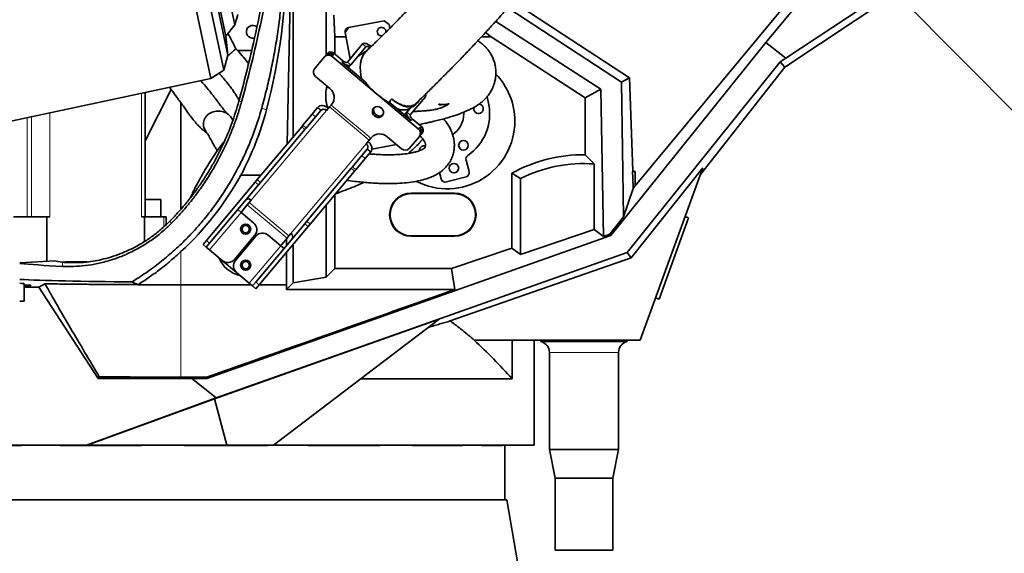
# Model space of a CAD drawing. Header units: millimetres. Extents: x 0 to 11920, y 0 to 8400.
# Tile 46 of 63: x 8028 to 8712, y 5158 to 5529. Entities that reach past the tile are written whole.
import ezdxf

# ---------------------------------------------------------------- set-up
doc = ezdxf.new("R2010")
doc.units = ezdxf.units.MM
doc.header["$LTSCALE"] = 20
doc.styles.add('SLDTEXTSTYLE0', font='TXT', dxfattribs={"width": 0.605})
doc.dimstyles.new('SLDDIMSTYLE1', dxfattribs={"dimtxt": 0.18, "dimasz": 70, "dimexe": 0, "dimexo": 0.0625, "dimgap": 0, "dimtad": 0, "dimtih": 1, "dimtoh": 1, "dimdec": 0, "dimrnd": 1e-09, "dimzin": 0, "dimdsep": 46, "dimtxsty": 'Standard', "dimsah": 1, "dimcen": 0.09, "dimadec": 0, "dimazin": 0, "dimtfac": 70, "dimtdec": 0, "dimtofl": 0, "dimtmove": 0, "dimatfit": 3, "dimfxl": 1, "dimfrac": 2, "dimtolj": 1, "dimtzin": 0, "dimarcsym": 0})
doc.dimstyles.new('SLDDIMSTYLE2', dxfattribs={"dimtxt": 70, "dimasz": 70, "dimexe": 0, "dimexo": 0.0625, "dimgap": 17.5, "dimtad": 1, "dimdec": 0, "dimrnd": 1e-09, "dimzin": 12, "dimdsep": 46, "dimtxsty": 'SLDTEXTSTYLE0', "dimsah": 1, "dimcen": 0.09, "dimadec": 0, "dimazin": 3, "dimtfac": 1, "dimtofl": 0, "dimtmove": 0, "dimatfit": 3, "dimfxl": 1, "dimfrac": 2, "dimtolj": 1, "dimtzin": 12, "dimarcsym": 0})

# ---------------------------------------------------------------- blocks, each defined once
blk = doc.blocks.new('_D_1')
at = {"color": 7, "linetype": 'Continuous', "lineweight": 0}
for p, q in [((8249.97, 7390.62), (7262.52, 7390.62)), ((7292.52, 7390.62), (7292.52, 4945.22)), ((7780.38, 4945.22), (7262.52, 4945.22))]:
    blk.add_line(p, q, dxfattribs=at)
at = {"color": 7, "linetype": 'Continuous', "lineweight": 18}
for points in [[(7292.52, 7390.62), (7282.52, 7320.62), (7302.52, 7320.62)], [(7292.52, 4945.22), (7302.52, 5015.22), (7282.52, 5015.22)]]:
    blk.add_solid(points, dxfattribs=at)
at = {"color": 7, "linetype": 'Continuous', "lineweight": 18, "insert": (7202.28, 6060.97), "char_height": 70, "attachment_point": 1, "rotation": 90, "style": 'SLDTEXTSTYLE0'}
blk.add_mtext('2445', dxfattribs=at)

msp = doc.modelspace()

# ---------------------------------------------------------------- linework, layer by layer
at = {"color": 7, "linetype": 'Continuous', "lineweight": 35}
for p, q in [((8090.05, 5820.39), (8160.75, 5487.82)), ((8100.67, 5818.71), (8169.76, 5493.67)), ((8107.44, 5810.35), (8172.55, 5504.06)), ((8111.55, 5797.7), (8171.15, 5517.29)), ((8120.37, 5793.2), (8177.38, 5524.98)), ((8610.64, 5600.31), (8455.49, 5413.18)), ((8615.48, 5596.3), (8546.35, 5512.91)), ((8670.58, 5569.38), (8559.42, 5495.8)), ((8658.73, 5567.12), (8560.28, 5501.96)), ((8213.84, 5442.41), (8215.97, 5542.9)), ((8217.88, 5540.99), (8217.88, 5447.23)), ((8370.72, 5540.96), (8451.66, 5488.35)), ((8240.88, 5537.12), (8240.88, 5504.19)), ((8446.09, 5485.2), (8367.03, 5536.8)), ((8177.38, 5524.98), (8179.56, 5532.32)), ((8246.97, 5516.83), (8246.18, 5531.81)), ((8256.48, 5523.25), (8281.06, 5527.8)), ((8284.56, 5525.4), (8281.06, 5527.8)), ((8358.7, 5527.52), (8431.6, 5480.32)), ((8171.15, 5517.29), (8177.38, 5524.98)), ((8256.48, 5523.25), (8254.08, 5519.75)), ((8284.56, 5525.4), (8285.06, 5522.69)), ((8172.55, 5504.06), (8171.15, 5517.29)), ((8246.97, 5516.83), (8246.97, 5504.77)), ((8254.62, 5516.83), (8246.97, 5516.83)), ((8257.47, 5501.41), (8254.08, 5519.75)), ((8355.57, 5516.83), (8348.85, 5516.83)), ((8351.48, 5519.66), (8355.57, 5516.83)), ((8420.78, 5474.45), (8355.57, 5516.83)), ((8189.13, 5507.27), (8179.17, 5507.36)), ((8266.2, 5511.8), (8255.6, 5499.18)), ((8268.5, 5509.88), (8257.9, 5497.25)), ((8546.35, 5512.91), (8438.64, 5378.71)), ((8546.35, 5512.91), (8560.28, 5501.96)), ((8169.76, 5493.67), (8172.55, 5504.06)), ((8172.6, 5503.52), (8172.34, 5503.28)), ((8232.73, 5494.48), (8239.72, 5502.81)), ((8239.72, 5502.81), (8240.54, 5503.78)), ((8241.12, 5504.47), (8240.54, 5503.78)), ((8241.12, 5504.47), (8241.93, 5505.45)), ((8275.51, 5477.51), (8245.12, 5503.01)), ((8245.93, 5503.99), (8245.16, 5504.63)), ((8252.49, 5500.14), (8245.98, 5505.6)), ((8560.28, 5501.96), (8556.18, 5499.31)), ((8160.75, 5487.82), (8169.76, 5493.67)), ((8267.95, 5485.51), (8251.68, 5499.16)), ((8257.9, 5497.25), (8256.27, 5495.31)), ((8556.18, 5499.31), (8450, 5367.09)), ((8559.42, 5495.8), (8500.84, 5421.26)), ((8559.42, 5495.8), (8556.18, 5499.31)), ((7940.99, 5441.1), (8160.75, 5487.82)), ((8233.46, 5489.13), (8243.42, 5480.77)), ((8446.09, 5485.2), (8451.66, 5488.35)), ((8451.66, 5488.35), (8453.91, 5423.81)), ((8115.2, 5444.64), (8133.31, 5480.12)), ((8431.6, 5480.32), (8420.78, 5474.45)), ((8431.6, 5480.32), (8433.6, 5378.17)), ((8447.52, 5391.82), (8446.09, 5485.2)), ((8115.2, 5391.72), (8115.2, 5478.14)), ((8276.92, 5476.33), (8275.51, 5477.51)), ((8304.87, 5452.88), (8276.92, 5476.33)), ((8299.27, 5462.54), (8309.86, 5475.17)), ((8420.78, 5474.45), (8420.78, 5434.91)), ((8139.97, 5470.92), (8139.97, 5397.07)), ((8231.26, 5463.16), (8234.97, 5467.59)), ((8237.27, 5465.66), (8233.56, 5461.24)), ((8234.97, 5467.59), (8235.15, 5467.8)), ((8237.27, 5465.66), (8237.45, 5465.87)), ((8243.24, 5468.11), (8241.11, 5465.57)), ((8243.24, 5468.11), (8244.34, 5469.42)), ((8244.34, 5469.42), (8244.89, 5470.08)), ((8286.07, 5470.31), (8285.31, 5470.71)), ((8299.94, 5458.67), (8286.07, 5470.31)), ((8296.97, 5464.47), (8299.45, 5467.42)), ((8300.72, 5468.08), (8299.45, 5467.42)), ((8300.75, 5468.04), (8302.7, 5469.29)), ((8176.06, 5459), (8175.28, 5460.16)), ((8224.71, 5455.36), (8231.26, 5463.16)), ((8227, 5453.43), (8233.56, 5461.24)), ((8295.06, 5462.76), (8297.28, 5464.86)), ((8296.97, 5464.47), (8295.34, 5462.53)), ((8296.03, 5463.48), (8296.04, 5463.47)), ((8307.26, 5454.18), (8300.75, 5459.64)), ((8157.54, 5450.78), (8156.06, 5453.26)), ((8193.01, 5417.58), (8223.87, 5454.36)), ((8195.31, 5415.65), (8226.17, 5452.43)), ((8223.87, 5454.36), (8224.71, 5455.36)), ((8227, 5453.43), (8226.17, 5452.43)), ((8306.45, 5453.21), (8305.68, 5453.85)), ((8268.69, 5442.43), (8270.82, 5444.97)), ((8271.92, 5446.28), (8270.82, 5444.97)), ((8272.47, 5446.94), (8271.92, 5446.28)), ((8283.26, 5447.35), (8293.22, 5438.99)), ((8298.61, 5439.2), (8305.6, 5447.53)), ((8306.42, 5448.5), (8305.6, 5447.53)), ((8307, 5449.19), (8306.42, 5448.5)), ((8307.81, 5450.17), (8307, 5449.19)), ((8265.73, 5434.24), (8269.44, 5438.66)), ((8269.44, 5438.66), (8269.62, 5438.88)), ((8289.7, 5441.94), (8272.65, 5438.78)), ((8305.68, 5438.24), (8305.65, 5437.69)), ((8259.18, 5426.43), (8265.73, 5434.24)), ((8261.48, 5424.5), (8268.03, 5432.31)), ((8271.74, 5436.73), (8268.03, 5432.31)), ((8271.74, 5436.73), (8271.92, 5436.95)), ((8340.17, 5423.13), (8338.09, 5431.15)), ((8426.96, 5428.48), (8420.78, 5434.91)), ((8227.48, 5388.66), (8258.34, 5425.44)), ((8258.34, 5425.44), (8259.18, 5426.43)), ((8261.48, 5424.5), (8260.64, 5423.51)), ((8426.96, 5382.93), (8426.96, 5428.48)), ((8452.77, 5363.28), (8502.53, 5425.89)), ((8502.53, 5425.89), (8458.97, 5306.22)), ((8181.7, 5420.78), (8195.69, 5420.78)), ((8191.63, 5415.93), (8193.01, 5417.58)), ((8229.78, 5386.73), (8260.64, 5423.51)), ((8319.66, 5422.54), (8320.81, 5418.12)), ((8324.46, 5415.96), (8338.02, 5419.47)), ((8375.96, 5418.29), (8369.78, 5422.03)), ((8369.78, 5370.1), (8369.78, 5422.03)), ((8375.96, 5418.29), (8375.96, 5365.67)), ((8453.72, 5423.22), (8455.49, 5423.22)), ((8455.49, 5423.22), (8455.49, 5413.18)), ((8157.64, 5375.43), (8191.63, 5415.93)), ((8159.94, 5373.5), (8193.93, 5414.01)), ((8195.31, 5415.65), (8193.93, 5414.01)), ((8454.19, 5411.35), (8447.52, 5391.82)), ((8115.2, 5403.72), (8117.1, 5403.72)), ((8117.1, 5403.72), (8126.1, 5403.72)), ((8126.1, 5391.72), (8126.1, 5403.72)), ((8246.97, 5407.21), (8246.97, 5355.91)), ((8329.97, 5408.22), (8299.97, 5408.22)), ((8329.97, 5407.85), (8299.97, 5407.85)), ((8182.3, 5395.48), (8186.11, 5400.03)), ((8186.11, 5400.03), (8187.47, 5401.65)), ((8188.84, 5403.28), (8187.47, 5401.65)), ((8240.88, 5399.96), (8240.88, 5349.82)), ((8023.6, 5391.72), (8046.8, 5391.72)), ((8046.8, 5391.72), (8046.8, 5360.87)), ((8046.8, 5391.72), (8048.92, 5391.72)), ((8112.56, 5391.72), (8114.68, 5391.72)), ((8114.68, 5391.72), (8114.68, 5374.69)), ((8114.68, 5391.72), (8128.07, 5391.72)), ((8128.07, 5391.72), (8129.82, 5391.72)), ((8129.82, 5386.47), (8129.82, 5391.72)), ((8181.77, 5394.85), (8179.47, 5396.78)), ((8181.77, 5394.85), (8190.58, 5387.46)), ((8447.52, 5391.82), (8437.94, 5379.72)), ((8492.64, 5391.03), (8472.12, 5334.65)), ((8492.64, 5391.03), (8490.17, 5391.93)), ((8192.11, 5346.5), (8226.1, 5387.01)), ((8194.41, 5344.58), (8228.4, 5385.08)), ((8226.1, 5387.01), (8227.48, 5388.66)), ((8229.78, 5386.73), (8228.4, 5385.08)), ((8157.98, 5279.49), (8438.64, 5378.71)), ((8191.32, 5379.01), (8177.18, 5362.15)), ((8192.08, 5378.36), (8177.94, 5361.51)), ((8209.35, 5371.71), (8200.54, 5379.1)), ((8213.69, 5376.89), (8209.88, 5372.34)), ((8213.38, 5371.85), (8213.38, 5376.52)), ((8215.05, 5378.51), (8213.69, 5376.89)), ((8215.05, 5378.51), (8216.42, 5380.14)), ((8299.97, 5378.59), (8329.97, 5378.59)), ((8299.97, 5378.22), (8329.97, 5378.22)), ((8375.96, 5365.67), (8426.96, 5382.93)), ((8433.6, 5378.17), (8426.96, 5382.93)), ((8433.6, 5378.17), (8437.94, 5379.72)), ((8438.64, 5378.71), (8437.94, 5379.72)), ((8155.32, 5372.66), (8157.64, 5375.43)), ((8157.61, 5370.73), (8155.32, 5372.66)), ((8159.94, 5373.5), (8157.61, 5370.73)), ((8157.61, 5370.73), (8159.91, 5368.8)), ((8211.64, 5369.78), (8209.35, 5371.71)), ((8217.88, 5372.55), (8217.88, 5345.96)), ((8369.78, 5370.1), (8327.86, 5355.91)), ((8375.96, 5365.67), (8369.78, 5370.1)), ((8168.72, 5361.41), (8159.91, 5368.8)), ((8450, 5367.09), (8164.52, 5266.07)), ((8213.38, 5344.59), (8213.38, 5367.19)), ((8327.1, 5319.44), (8452.77, 5363.28)), ((8452.77, 5363.28), (8450, 5367.09)), ((8052.27, 5361.16), (8027.97, 5359.89)), ((8059.95, 5360.44), (8057.76, 5360.3)), ((8074.74, 5360.44), (8059.95, 5360.44)), ((8178.68, 5353.06), (8168.72, 5361.41)), ((8246.97, 5355.91), (8240.88, 5349.82)), ((8327.86, 5355.91), (8246.97, 5355.91)), ((8327.86, 5355.91), (8330.26, 5341.31)), ((8178.68, 5353.06), (8187.49, 5345.66)), ((8240.88, 5349.82), (8217.88, 5345.96)), ((8030.97, 5344.25), (8030.97, 5345.27)), ((8035.7, 5344.25), (8030.97, 5344.25)), ((8030.97, 5343.99), (8030.97, 5344.25)), ((8030.97, 5342.81), (8030.97, 5343.99)), ((8035.55, 5343.99), (8030.97, 5343.99)), ((8030.97, 5342.81), (8030.97, 5333.22)), ((8030.97, 5342.81), (8041.28, 5342.81)), ((8041.28, 5342.81), (8045.51, 5345.24)), ((8082.46, 5279.38), (8041.28, 5342.81)), ((8139.97, 5344.59), (8188.77, 5344.59)), ((8187.49, 5345.66), (8189.79, 5343.74)), ((8189.79, 5343.74), (8192.11, 5346.5)), ((8192.09, 5341.81), (8189.79, 5343.74)), ((8194.41, 5344.58), (8192.09, 5341.81)), ((8194.42, 5344.59), (8213.38, 5344.59)), ((8217.88, 5345.96), (8213.24, 5341.31)), ((8330.26, 5341.31), (8213.24, 5341.31)), ((8469.65, 5335.55), (8472.12, 5334.65)), ((8027.97, 5333.22), (8030.97, 5333.22)), ((8319.41, 5320.65), (8163.19, 5265.37)), ((8204.4, 5233.22), (8319.41, 5320.65)), ((8370.13, 5306.22), (8343.71, 5306.22)), ((8370.13, 5279.29), (8370.13, 5306.22)), ((8458.97, 5306.22), (8370.13, 5306.22)), ((8385.47, 5306.22), (8385.47, 5233.22)), ((8390.02, 5306.22), (8390.02, 5305.22)), ((8449.92, 5305.22), (8390.02, 5305.22)), ((8449.92, 5305.22), (8449.92, 5306.22)), ((8395.97, 5297.49), (8395.97, 5230.22)), ((8443.97, 5230.22), (8443.97, 5297.49)), ((8083.21, 5280.76), (8082.46, 5279.38)), ((8082.46, 5279.38), (8147.57, 5279.38)), ((8157.83, 5280.4), (8139.97, 5280.4)), ((8147.57, 5279.38), (8157.98, 5279.49)), ((8147.57, 5279.38), (8164.52, 5266.07)), ((8157.83, 5280.4), (8157.98, 5279.49)), ((8370.13, 5279.29), (8265, 5279.29)), ((8164.52, 5266.07), (8074.27, 5233.22)), ((8163.19, 5265.37), (8074.86, 5233.22)), ((8171.85, 5233.22), (8163.19, 5265.37)), ((8074.27, 5233.22), (7974.8, 5233.22)), ((8029.12, 5233.04), (7982.63, 5233.04)), ((8029.12, 5233.04), (8029.12, 5233.22)), ((8056.15, 5233.04), (8056.15, 5233.22)), ((8056.28, 5233.22), (8056.15, 5233.04)), ((8112.48, 5233.04), (8056.15, 5233.04)), ((8074.86, 5233.22), (8074.27, 5233.22)), ((8074.86, 5233.22), (8171.85, 5233.22)), ((8112.48, 5233.04), (8112.44, 5233.22)), ((8112.48, 5233.04), (8112.48, 5233.22)), ((8142.44, 5233.04), (8142.44, 5233.22)), ((8142.5, 5233.22), (8142.44, 5233.04)), ((8200.04, 5233.04), (8142.44, 5233.04)), ((8171.85, 5233.22), (8204.4, 5233.22)), ((8200.04, 5233.04), (8199.93, 5233.22)), ((8200.04, 5233.04), (8200.04, 5233.22)), ((8385.47, 5233.22), (8204.4, 5233.22)), ((8228.35, 5233.04), (8228.35, 5233.22)), ((8278.44, 5233.04), (8228.35, 5233.04)), ((8278.44, 5233.04), (8278.44, 5233.22)), ((8300.8, 5233.04), (8300.8, 5233.22)), ((8335.77, 5233.04), (8300.8, 5233.04)), ((8335.77, 5233.04), (8335.77, 5233.22)), ((8348.78, 5233.04), (8348.78, 5233.22)), ((8363.29, 5233.04), (8348.78, 5233.04)), ((8363.29, 5233.04), (8363.29, 5233.22)), ((8364.97, 5195.22), (8364.97, 5233.22)), ((8395.97, 5230.22), (8399.97, 5210.22)), ((8443.97, 5230.22), (8395.97, 5230.22)), ((8439.97, 5210.22), (8443.97, 5230.22)), ((8399.97, 5210.22), (8399.97, 5160.22)), ((8439.97, 5210.22), (8399.97, 5210.22)), ((8439.97, 5160.22), (8439.97, 5210.22)), ((7913.67, 5195.22), (8366.27, 5195.22)), ((8375.3, 5144.01), (8366.27, 5195.22)), ((8439.97, 5160.22), (8399.97, 5160.22))]:
    msp.add_line(p, q, dxfattribs=at)
at = {"color": 8, "linetype": 'Continuous', "lineweight": 18}
for p, q in [((8268.5, 5509.88), (8266.2, 5511.8)), ((8245.93, 5503.99), (8245.12, 5503.01)), ((8245.98, 5505.6), (8245.16, 5504.63)), ((8251.68, 5499.16), (8252.49, 5500.14)), ((8255.6, 5499.18), (8257.9, 5497.25)), ((8112.56, 5477.58), (8112.56, 5391.72)), ((8182.07, 5471.54), (8180.25, 5472.05)), ((8309.86, 5475.17), (8308.9, 5475.98)), ((8188.84, 5403.28), (8241.11, 5465.57)), ((8196.08, 5467.13), (8199.46, 5466.16)), ((8234.97, 5467.59), (8237.27, 5465.66)), ((8237.45, 5465.87), (8235.15, 5467.8)), ((8270.82, 5444.97), (8243.24, 5468.11)), ((8271.92, 5446.28), (8244.34, 5469.42)), ((8033.25, 5391.72), (8033.25, 5460.72)), ((8036.19, 5461.34), (8036.19, 5391.72)), ((8048.92, 5464.05), (8048.92, 5391.72)), ((8233.56, 5461.24), (8231.26, 5463.16)), ((8296.97, 5464.47), (8299.27, 5462.54)), ((8300.75, 5459.64), (8299.94, 5458.67)), ((8226.17, 5452.43), (8223.87, 5454.36)), ((8224.71, 5455.36), (8227, 5453.43)), ((8304.87, 5452.88), (8305.68, 5453.85)), ((8306.45, 5453.21), (8307.26, 5454.18)), ((8268.69, 5442.43), (8216.42, 5380.14)), ((8269.44, 5438.66), (8271.74, 5436.73)), ((8269.62, 5438.88), (8271.92, 5436.95)), ((8268.03, 5432.31), (8265.73, 5434.24)), ((8260.64, 5423.51), (8258.34, 5425.44)), ((8259.18, 5426.43), (8261.48, 5424.5)), ((8193.01, 5417.58), (8195.31, 5415.65)), ((8193.93, 5414.01), (8191.63, 5415.93)), ((8299.97, 5407.85), (8299.97, 5408.22)), ((8329.97, 5407.85), (8329.97, 5408.22)), ((8213.69, 5376.89), (8186.11, 5400.03)), ((8215.05, 5378.51), (8187.47, 5401.65)), ((8128.07, 5391.72), (8128.07, 5384.86)), ((8159.91, 5368.8), (8181.77, 5394.85)), ((8133.45, 5387.39), (8132.17, 5388.65)), ((8228.4, 5385.08), (8226.1, 5387.01)), ((8227.48, 5388.66), (8229.78, 5386.73)), ((8299.97, 5378.59), (8299.97, 5378.22)), ((8329.97, 5378.59), (8329.97, 5378.22)), ((8157.64, 5375.43), (8159.94, 5373.5)), ((8209.35, 5371.71), (8187.49, 5345.66)), ((8139.97, 5367.58), (8139.97, 5344.59)), ((8057.68, 5357.36), (8057.68, 5360.31)), ((8139.97, 5280.4), (8139.97, 5344.59)), ((8192.11, 5346.5), (8194.41, 5344.58)), ((8443.97, 5297.49), (8395.97, 5297.49))]:
    msp.add_line(p, q, dxfattribs=at)
at = {"color": 7, "linetype": 'Continuous', "lineweight": 35, "flags": 128}
for points in [[(8272.42, 5509.89), (8271.5, 5510.61), (8270.54, 5511.22), (8269.6, 5511.71), (8268.7, 5512.05), (8267.88, 5512.23), (8267.17, 5512.25), (8266.6, 5512.11), (8266.2, 5511.8)], [(8271.29, 5509.17), (8271.15, 5509.28), (8270.67, 5509.58), (8270.19, 5509.83), (8269.75, 5510), (8269.34, 5510.09), (8268.98, 5510.1), (8268.7, 5510.03), (8268.5, 5509.88)], [(8255.6, 5499.18), (8255.4, 5499.03), (8255.12, 5498.95), (8254.76, 5498.96), (8254.35, 5499.06), (8253.9, 5499.23), (8253.43, 5499.47), (8252.95, 5499.78), (8252.49, 5500.14)], [(8257.9, 5497.25), (8257.5, 5496.95), (8256.93, 5496.8), (8256.22, 5496.82), (8255.4, 5497.01), (8254.5, 5497.35), (8253.56, 5497.84), (8252.6, 5498.45), (8251.68, 5499.16)], [(8305.43, 5472.49), (8305.32, 5472.27), (8304.39, 5470.83), (8303.24, 5469.68), (8301.88, 5468.84), (8300.33, 5468.31), (8298.61, 5468.12), (8296.75, 5468.25), (8294.78, 5468.71), (8292.73, 5469.49), (8290.62, 5470.58), (8288.49, 5471.96), (8286.36, 5473.62)], [(8353.89, 5469.6), (8352.91, 5473.85), (8352.58, 5474.98)], [(8242.47, 5467.19), (8241.52, 5467.88), (8240.51, 5468.42), (8239.46, 5468.79), (8238.42, 5468.97), (8237.44, 5468.96), (8236.54, 5468.75), (8235.77, 5468.36), (8235.15, 5467.8)], [(8274.5, 5461.8), (8275.5, 5461.16), (8276.63, 5460.83), (8277.77, 5460.83), (8278.83, 5461.17), (8279.71, 5461.8), (8280.33, 5462.69), (8280.64, 5463.74), (8280.62, 5464.86), (8280.25, 5465.96), (8279.59, 5466.94), (8278.67, 5467.7), (8277.6, 5468.19), (8276.45, 5468.36), (8275.34, 5468.19), (8274.36, 5467.7), (8273.6, 5466.93), (8273.12, 5465.95), (8272.98, 5464.85), (8273.17, 5463.73), (8273.7, 5462.68), (8274.5, 5461.8)], [(8295.91, 5463.21), (8296.03, 5463.44), (8296.05, 5463.66)], [(8299.94, 5458.67), (8299.07, 5459.46), (8298.3, 5460.29), (8297.66, 5461.14), (8297.16, 5461.97), (8296.84, 5462.74), (8296.7, 5463.43), (8296.74, 5464.02), (8296.97, 5464.47)], [(8300.75, 5459.64), (8300.32, 5460.04), (8299.93, 5460.45), (8299.61, 5460.88), (8299.36, 5461.29), (8299.2, 5461.68), (8299.13, 5462.02), (8299.15, 5462.31), (8299.27, 5462.54)], [(8336.33, 5461), (8336.47, 5463.48), (8336.43, 5464.36)], [(8271.92, 5436.95), (8272.36, 5437.66), (8272.61, 5438.48), (8272.66, 5439.4), (8272.5, 5440.37), (8272.14, 5441.36), (8271.6, 5442.33), (8270.89, 5443.24), (8270.05, 5444.05)]]:
    msp.add_lwpolyline(points, dxfattribs=at)
at = {"color": 7, "linetype": 'Continuous', "lineweight": 35}
for centre, radius in [((8336.21, 5441.4), 3.3), ((8329.65, 5425.57), 3.3), ((8184.97, 5383.22), 3.5), ((8184.97, 5383.22), 2.5), ((8184.97, 5358.22), 3.5), ((8184.97, 5358.22), 2.5)]:
    msp.add_circle(centre, radius, dxfattribs=at)
for centre, radius, start, end in [((8189.97, 5520.22), 4.5, 52.24387, 261.45901), ((8257.03, 5520.3), 3, 100.5, 190.5), ((8279.39, 5520.37), 3, 352.32665, 280.5), ((8189.97, 5520.22), 4.5, 261.45901, 284.61061), ((8244.03, 5503.49), 2.87, 47.32466, 137.04786), ((8242.52, 5500.2), 3.83, 47.32466, 137.04786), ((8243.34, 5501.17), 3.83, 47.32466, 137.04786), ((8243.22, 5502.52), 2.87, 47.32466, 137.04786), ((8235.78, 5492.17), 3.83, 142.95214, 232.67534), ((8324.97, 5458.22), 47, 0, 44.0932), ((8238.78, 5474.69), 7.65, 322.95214, 52.67534), ((8308.15, 5476.17), 1.98, 329.64157, 22.09323), ((8239.12, 5463.78), 2.68, 41.95053, 128.57825), ((8277.87, 5465.82), 4.06, 154.08467, 305.91533), ((8319.47, 5463.22), 35, 304.50519, 10.5), ((8346.74, 5466.81), 3.3, 161.38352, 292.5), ((8346.74, 5466.81), 3.3, 292.5, 84.48127), ((8319.47, 5463.22), 17, 302.82054, 352.5), ((8324.97, 5458.22), 47, 242.92278, 0), ((8302.55, 5449.83), 3.83, 322.95214, 52.67534), ((8303.36, 5450.81), 3.83, 322.95214, 52.67534), ((8304.71, 5450.92), 2.87, 322.95214, 52.67534), ((8305.52, 5451.89), 2.87, 322.95214, 52.67534), ((8278.07, 5441.72), 7.65, 47.32466, 137.04786), ((8267.27, 5440.16), 2.68, 331.42175, 58.04947), ((8295.81, 5441.8), 3.83, 227.32466, 317.04786), ((8308.95, 5437.81), 3.3, 73.09075, 172.5), ((8341, 5431.91), 3, 124.50519, 194.5), ((8419.97, 5330.72), 104.19, 89.55593, 118.79835), ((8419.97, 5330.72), 98.01, 85.9093, 116.6813), ((7994.36, 5524.76), 214.27, 312.81294, 330.9683), ((8323.71, 5418.87), 3, 194.5, 284.5), ((8337.27, 5422.37), 3, 284.5, 14.5), ((8460.07, 5421.54), 6.57, 159.77158, 165.19733), ((8419.97, 5330.72), 99.08, 68.99233, 69.97004), ((8186.85, 5401.49), 2.68, 41.95053, 128.57825), ((8299.97, 5393.22), 15, 90, 270), ((8299.97, 5393.22), 14.63, 90, 270), ((8329.97, 5393.22), 15, 270, 90), ((8329.97, 5393.22), 14.63, 270, 90), ((8183.83, 5394.2), 2, 140, 164.4698), ((8186.72, 5382.86), 6, 320, 50), ((8196.68, 5374.51), 6, 50, 140), ((8215, 5377.86), 2.68, 331.42175, 58.04947), ((8208.35, 5373.63), 2, 295.5302, 320), ((8184.97, 5370.72), 20, 201.49528, 258.50472), ((8172.58, 5366.01), 6, 230, 320), ((8182.54, 5357.65), 6, 140, 230), ((8007.97, 5360.22), 32, 329.51353, 330.0561), ((8387.97, 5297.49), 8, 0, 75.15233), ((8451.97, 5297.49), 8, 104.84767, 180)]:
    msp.add_arc(centre, radius, start, end, dxfattribs=at)
for centre, major_axis, ratio, start_param, end_param in [((7791.47, 5573.78), (0, 422.03), 0.999776, 4.454533, 4.708781), ((7994.36, 5520.27), (0, 212.16), 0.999776, 4.224301, 4.454533), ((8419.97, 6415.93), (-37.95, 1089.67), 0.001824, 2.716478, 2.743704), ((8419.97, 5371.44), (37.97, 45.92), 0.033394, 5.792599, 5.879621), ((8139.97, 5362.22), (124, 0), 0.052408, 3.585161, 3.986696), ((8139.97, 5362.22), (90, 0), 0.052408, 3.368113, 3.558445), ((8139.97, 5349.72), (124, 0), 0.026186, 3.585161, 4.434832), ((7999.47, 5345.27), (31.5, 0), 0.026186, 0, 0.439976), ((8257.8, 4649.3), (0, 1096.27), 0.052408, 0.883783, 0.887644), ((6146.81, 4649.3), (3243.7, 1094.92), 0.016761, 5.37543, 5.445156)]:
    msp.add_ellipse(centre, major_axis=major_axis, ratio=ratio, start_param=start_param, end_param=end_param, dxfattribs=at)
for points, knots in [([(8491.73, 5801.97), (8490.65, 5800), (8486.99, 5793.32), (8480.66, 5782.29), (8472.91, 5768.98), (8465.3, 5756.16), (8457.86, 5743.8), (8450.18, 5731.21), (8442.25, 5718.45), (8434.07, 5705.58), (8426.06, 5693.31), (8418.15, 5681.58), (8410.34, 5670.43), (8402.67, 5659.9), (8395.3, 5650.06), (8388.28, 5640.93), (8381.69, 5632.46), (8375.56, 5624.69), (8370, 5617.72), (8365.11, 5611.65), (8360.94, 5606.54), (8357.49, 5602.35), (8354.97, 5599.31), (8353.23, 5597.23), (8352.1, 5595.89), (8351.02, 5594.6), (8349.69, 5593.03), (8347.89, 5590.9), (8345.51, 5588.11), (8342.47, 5584.57), (8338.7, 5580.22), (8334.19, 5575.08), (8328.93, 5569.15), (8322.91, 5562.47), (8316.81, 5555.79), (8310.71, 5549.23), (8304.73, 5542.88), (8298.32, 5536.18), (8292, 5529.68), (8285.81, 5523.42), (8279.79, 5517.42), (8274.02, 5511.76), (8270.35, 5508.25), (8268.7, 5506.67)], [0, 0, 0, 0, 0.01764, 0.059851, 0.10124, 0.141698, 0.181075, 0.219228, 0.262454, 0.303667, 0.3428, 0.379862, 0.415613, 0.449339, 0.481044, 0.510704, 0.538301, 0.563875, 0.587047, 0.606991, 0.62389, 0.637785, 0.648703, 0.654335, 0.658653, 0.66218, 0.66736, 0.674502, 0.683718, 0.695715, 0.710617, 0.72843, 0.749174, 0.772888, 0.799644, 0.821789, 0.845805, 0.871811, 0.899962, 0.92416, 0.949979, 0.977565, 1, 1, 1, 1]), ([(8303.31, 5470.59), (8304.96, 5472.18), (8308.71, 5475.77), (8314.63, 5481.57), (8320.87, 5487.78), (8327.3, 5494.27), (8333.89, 5501.03), (8340.57, 5508), (8346.82, 5514.63), (8352.87, 5521.14), (8358.68, 5527.49), (8364.21, 5533.62), (8369.16, 5539.18), (8373.54, 5544.15), (8377.36, 5548.53), (8380.61, 5552.29), (8383.41, 5555.54), (8385.76, 5558.29), (8387.68, 5560.55), (8389.1, 5562.22), (8390.25, 5563.58), (8391.42, 5564.97), (8393.21, 5567.11), (8395.85, 5570.25), (8399.45, 5574.59), (8403.83, 5579.91), (8408.96, 5586.23), (8414.76, 5593.49), (8421.1, 5601.58), (8427.81, 5610.35), (8434.85, 5619.77), (8442.2, 5629.76), (8449.87, 5640.34), (8457.91, 5651.54), (8466.38, 5663.47), (8475.25, 5676.26), (8484.44, 5689.93), (8493.87, 5704.53), (8503.35, 5719.98), (8512.81, 5736.29), (8522.11, 5753.42), (8529.95, 5768.76), (8534.49, 5778.39), (8536.21, 5782.04)], [0, 0, 0, 0, 0.0213711, 0.0484893, 0.0739287, 0.0978217, 0.12568, 0.1514659, 0.175311, 0.1973158, 0.220306, 0.2410712, 0.25967, 0.2761408, 0.2905052, 0.3027733, 0.3129482, 0.3222592, 0.3295004, 0.3348185, 0.3384067, 0.3426282, 0.3481772, 0.3589993, 0.3728359, 0.3897078, 0.4096393, 0.4327299, 0.4581392, 0.4854444, 0.5147054, 0.546001, 0.5787643, 0.6135482, 0.6503464, 0.6891427, 0.7307643, 0.7744074, 0.8200375, 0.867625, 0.9171527, 0.9686215, 1, 1, 1, 1]), ([(8196.08, 5467.13), (8197.21, 5471.35), (8199.48, 5479.8), (8202.39, 5492.62), (8204.94, 5505.56), (8207.1, 5518.66), (8208.87, 5531.91), (8210.23, 5545.3), (8211.2, 5558.77), (8211.5, 5567.79), (8211.65, 5572.31)], [0, 0, 0, 0, 0.123604, 0.247207, 0.371318, 0.495428, 0.621237, 0.747045, 0.873523, 1, 1, 1, 1]), ([(8200.02, 5562.62), (8198.88, 5555.73), (8196.1, 5538.91), (8191.13, 5515.47), (8185.65, 5492.17), (8182.05, 5478.76), (8180.25, 5472.05)], [0, 0, 0, 0, 0.225793, 0.551515, 0.77569, 1, 1, 1, 1]), ([(8182.07, 5471.54), (8184.45, 5480.4), (8189.21, 5498.12), (8195.25, 5525), (8199.62, 5546.66), (8201.67, 5559.42), (8202.25, 5563.09)], [0, 0, 0, 0, 0.293372, 0.586746, 0.881246, 1, 1, 1, 1]), ([(8178.14, 5508.53), (8177.29, 5510.18), (8175.78, 5513.13), (8173.95, 5516.68), (8172.95, 5518.56), (8172.65, 5519.14)], [0, 0, 0, 0, 0.469302, 0.837811, 1, 1, 1, 1]), ([(8305.35, 5455.78), (8305.88, 5455.89), (8307.03, 5456.13), (8308.78, 5456.51), (8310.8, 5456.95), (8313.14, 5457.48), (8316.19, 5458.19), (8319.89, 5459.11), (8324, 5460.2), (8327.83, 5461.33), (8331.04, 5462.38), (8333.59, 5463.28), (8335.65, 5464.08), (8337.54, 5464.86), (8339.69, 5465.81), (8342.08, 5466.97), (8344.4, 5468.26), (8346.49, 5469.59), (8348.47, 5471.05), (8350.47, 5472.79), (8352.58, 5475.01), (8354.53, 5477.62), (8356.04, 5480.27), (8357.05, 5482.59), (8357.78, 5484.74), (8358.35, 5487.04), (8358.76, 5489.87), (8358.83, 5493.21), (8358.41, 5496.69), (8357.55, 5499.95), (8356.4, 5502.82), (8355.05, 5505.31), (8353.55, 5507.47), (8351.88, 5509.44), (8349.92, 5511.3), (8347.97, 5512.84), (8346.64, 5513.64), (8346.15, 5513.93)], [0, 0, 0, 0, 0.015526, 0.033427, 0.051448, 0.074762, 0.102654, 0.142793, 0.187455, 0.232071, 0.26966, 0.301132, 0.327341, 0.349672, 0.376958, 0.411844, 0.447555, 0.477405, 0.502571, 0.529508, 0.560577, 0.595327, 0.626083, 0.650875, 0.669748, 0.691218, 0.718238, 0.751119, 0.785845, 0.81793, 0.847161, 0.87437, 0.899703, 0.923761, 0.950967, 0.981969, 1, 1, 1, 1]), ([(8176.3, 5506.86), (8175.96, 5506.56), (8175.29, 5505.95), (8174.02, 5504.81), (8173.07, 5503.95), (8172.6, 5503.52)], [0, 0, 0, 0, 0.334062, 0.667311, 1, 1, 1, 1]), ([(8177.72, 5508.15), (8177.72, 5508.15), (8177.57, 5508.01), (8177.19, 5507.66), (8176.6, 5507.13), (8176.3, 5506.86)], [0, 0, 0, 0, 0.000004, 0.499979, 1, 1, 1, 1]), ([(8178.12, 5508.51), (8178.12, 5508.51), (8178.11, 5508.5), (8177.86, 5508.27), (8177.72, 5508.15)], [0, 0, 0, 0, 0.444846, 1, 1, 1, 1]), ([(8186.98, 5498.21), (8186.67, 5498.6), (8185.26, 5500.39), (8182.34, 5503.8), (8179.68, 5506.88), (8178.14, 5508.52), (8178.1, 5508.57)], [0, 0, 0, 0, 0.113421, 0.530587, 0.987044, 1, 1, 1, 1]), ([(8269.41, 5507.34), (8268.48, 5506.74), (8266.32, 5505.36), (8264.17, 5504.01), (8263.09, 5503.33), (8262.89, 5503.21)], [0, 0, 0, 0, 0.38317, 0.887543, 1, 1, 1, 1]), ([(8268.73, 5506.65), (8268.14, 5506.03), (8266.9, 5504.72), (8265.62, 5502.13), (8264.79, 5499.07), (8264.49, 5495.67), (8264.71, 5491.96), (8265.15, 5489.25), (8265.48, 5487.71), (8265.52, 5487.55)], [0, 0, 0, 0, 0.151319, 0.318699, 0.481393, 0.648779, 0.811899, 0.979855, 1, 1, 1, 1]), ([(8172.61, 5463.08), (8172.47, 5463.2), (8172.21, 5463.41), (8171.63, 5464.03), (8170.88, 5464.89), (8169.98, 5465.98), (8169.03, 5467.18), (8168.3, 5468.11), (8167.63, 5468.98), (8166.74, 5470.14), (8165.42, 5471.87), (8163.57, 5474.29), (8161.13, 5477.46), (8158, 5481.39), (8155.51, 5484.48), (8153.98, 5486.18), (8153.83, 5486.35)], [0, 0, 0, 0, 0.075472, 0.140919, 0.19775, 0.280909, 0.341425, 0.380018, 0.410279, 0.454362, 0.520331, 0.604976, 0.709473, 0.835169, 0.983255, 1, 1, 1, 1]), ([(8166.49, 5491.55), (8166.67, 5491.35), (8168.01, 5489.85), (8170.2, 5487.23), (8172.94, 5483.83), (8175.2, 5480.83), (8177.29, 5477.87), (8179.07, 5475.12), (8180.01, 5473.44), (8180.42, 5472.7)], [0, 0, 0, 0, 0.028485, 0.211212, 0.378675, 0.531693, 0.670991, 0.855576, 1, 1, 1, 1]), ([(8132.16, 5481.74), (8132.76, 5480.89), (8134.39, 5478.6), (8136.93, 5475.11), (8139.53, 5471.54), (8141.64, 5468.6), (8143.58, 5465.87), (8145.56, 5463.11), (8147.57, 5460.4), (8149.48, 5458.01), (8150.96, 5456.3), (8152.1, 5455.08), (8153.11, 5454.05), (8154.4, 5452.83), (8155.96, 5451.49), (8157.26, 5450.47), (8157.87, 5450.01), (8158.01, 5449.9)], [0, 0, 0, 0, 0.066783, 0.18005, 0.276052, 0.355093, 0.431618, 0.511984, 0.596363, 0.677593, 0.745443, 0.7746, 0.809053, 0.854536, 0.911114, 0.979103, 1, 1, 1, 1]), ([(8241.51, 5482.38), (8241.29, 5481.57), (8240.89, 5480.06), (8240.63, 5477.95), (8240.57, 5476.79), (8240.56, 5475.91), (8240.57, 5474.69), (8240.71, 5472.72), (8241.1, 5470.14), (8241.62, 5468.42), (8241.89, 5467.56)], [0, 0, 0, 0, 0.155237, 0.291605, 0.408628, 0.465845, 0.526153, 0.663878, 0.831975, 1, 1, 1, 1]), ([(8275.51, 5477.51), (8274.48, 5478.44), (8272.4, 5480.32), (8269.89, 5483.04), (8268.52, 5484.79), (8267.95, 5485.51)], [0, 0, 0, 0, 0.363456, 0.737624, 1, 1, 1, 1]), ([(8180.25, 5472.05), (8178.7, 5466.92), (8175.59, 5456.61), (8170.34, 5444.15), (8165.53, 5434.35), (8161.54, 5427.06), (8157.22, 5419.92), (8152.66, 5413.09), (8147.9, 5406.58), (8142.95, 5400.4), (8137.72, 5394.38), (8134.03, 5390.56), (8132.17, 5388.65)], [0, 0, 0, 0, 0.165859, 0.332854, 0.418088, 0.503487, 0.589523, 0.675556, 0.756078, 0.837174, 0.918263, 1, 1, 1, 1]), ([(8285.31, 5470.71), (8284.75, 5471.02), (8283.08, 5471.93), (8280.23, 5473.75), (8278.04, 5475.46), (8276.92, 5476.33)], [0, 0, 0, 0, 0.199086, 0.593591, 1, 1, 1, 1]), ([(8285.31, 5470.71), (8285.27, 5470.87), (8285.12, 5471.36), (8285.24, 5472.3), (8285.81, 5473.1), (8286.26, 5473.52), (8286.36, 5473.62)], [0, 0, 0, 0, 0.153817, 0.481207, 0.882164, 1, 1, 1, 1]), ([(8303.28, 5470.62), (8303.2, 5470.52), (8302.62, 5469.83), (8301.18, 5469.11), (8298.97, 5468.53), (8296.44, 5468.61), (8293.65, 5469.31), (8290.99, 5470.5), (8288.54, 5471.97), (8287.09, 5473.07), (8286.36, 5473.62)], [0, 0, 0, 0, 0.026744, 0.176103, 0.3234, 0.474826, 0.624689, 0.778776, 0.888587, 1, 1, 1, 1]), ([(8106, 5346.6), (8109.26, 5348.66), (8115.82, 5352.81), (8125.42, 5359.95), (8134.76, 5367.76), (8143.01, 5375.58), (8150.16, 5383.14), (8157.2, 5391.3), (8164.56, 5400.87), (8172.39, 5412.56), (8179.02, 5424.12), (8184.59, 5435.42), (8188.98, 5445.72), (8192.88, 5456.28), (8195.01, 5463.5), (8196.08, 5467.13)], [0, 0, 0, 0, 0.076312, 0.15331, 0.232234, 0.311731, 0.37256, 0.433393, 0.520089, 0.606795, 0.707369, 0.780119, 0.853071, 0.926328, 1, 1, 1, 1]), ([(8133.45, 5387.39), (8135.25, 5389.25), (8138.85, 5392.98), (8143.98, 5398.86), (8148.9, 5404.96), (8154, 5411.86), (8159.16, 5419.58), (8164.64, 5428.76), (8169.37, 5437.86), (8173.44, 5446.79), (8176.69, 5454.88), (8179.61, 5463.12), (8181.25, 5468.73), (8182.07, 5471.54)], [0, 0, 0, 0, 0.078837, 0.157677, 0.237512, 0.31735, 0.419025, 0.520703, 0.643943, 0.732519, 0.821269, 0.910545, 1, 1, 1, 1]), ([(8156.99, 5460.82), (8157.39, 5461.34), (8158.18, 5462.37), (8159.78, 5463.6), (8161.58, 5464.51), (8163.54, 5465.08), (8165.56, 5465.3), (8167.59, 5465.18), (8169.54, 5464.71), (8171.37, 5463.93), (8172.99, 5462.85), (8174.34, 5461.6), (8174.97, 5460.61), (8175.26, 5460.15)], [0, 0, 0, 0, 0.0920717, 0.1841166, 0.2761346, 0.3682381, 0.4603286, 0.5524603, 0.6445957, 0.7367227, 0.8288175, 0.9208524, 1, 1, 1, 1]), ([(8299.11, 5467.02), (8298.33, 5466.69), (8296.8, 5466.04), (8294.1, 5465.9), (8291.84, 5466.19), (8290.52, 5466.72), (8290.16, 5466.87)], [0, 0, 0, 0, 0.300648, 0.590322, 0.888434, 1, 1, 1, 1]), ([(8301.11, 5464.74), (8301.67, 5464.81), (8302.95, 5464.97), (8305.23, 5465.16), (8307.76, 5465.31), (8310.36, 5465.47), (8313.34, 5465.76), (8316.28, 5466.23), (8318.99, 5466.89), (8321.35, 5467.68), (8323.11, 5468.43), (8324.34, 5469.03), (8325.14, 5469.47), (8325.76, 5469.86), (8326.15, 5470.15), (8326.18, 5470.24), (8325.87, 5470.19), (8324.72, 5469.87), (8323.04, 5469.69), (8321.48, 5469.71), (8319.97, 5469.88), (8319.18, 5469.95), (8319.1, 5469.84), (8319.59, 5469.58), (8320.08, 5469.47), (8320.73, 5469.53), (8321.21, 5469.69), (8321.37, 5469.75)], [0, 0, 0, 0, 0.071263, 0.162968, 0.207488, 0.256808, 0.311234, 0.365956, 0.410557, 0.447275, 0.480076, 0.496769, 0.515302, 0.536455, 0.560027, 0.583247, 0.606411, 0.653497, 0.703827, 0.757444, 0.812302, 0.861937, 0.883806, 0.904428, 0.938921, 0.980334, 1, 1, 1, 1]), ([(8155.74, 5454.39), (8155.68, 5454.73), (8155.51, 5455.69), (8155.56, 5457.29), (8156.01, 5459.15), (8156.66, 5460.27), (8156.99, 5460.82)], [0, 0, 0, 0, 0.156041, 0.437477, 0.718759, 1, 1, 1, 1]), ([(8255.27, 5417.1), (8255.61, 5417.05), (8257.92, 5416.71), (8261.8, 5416.24), (8266.83, 5415.71), (8271.25, 5415.34), (8275.45, 5415.08), (8279.66, 5414.91), (8284.57, 5414.82), (8290.29, 5414.93), (8296.71, 5415.38), (8303.15, 5416.24), (8308.69, 5417.52), (8313, 5419.01), (8316.1, 5420.38), (8318.72, 5421.84), (8321.16, 5423.52), (8323.52, 5425.58), (8325.77, 5428.19), (8327.64, 5431.21), (8328.96, 5434.45), (8329.74, 5437.77), (8330, 5441.1), (8329.81, 5444.35), (8329.2, 5447.49), (8327.92, 5451.43), (8325.78, 5455.71), (8323.38, 5458.52), (8322.31, 5459.77)], [0, 0, 0, 0, 0.009744, 0.065563, 0.108985, 0.149944, 0.188314, 0.225, 0.266238, 0.323852, 0.382677, 0.443427, 0.503152, 0.539263, 0.569226, 0.596941, 0.622016, 0.651294, 0.684036, 0.716855, 0.748835, 0.780066, 0.810597, 0.840502, 0.869759, 0.89845, 0.954594, 1, 1, 1, 1]), ([(8295.64, 5463.3), (8295.66, 5463.31), (8295.77, 5463.38), (8295.88, 5463.42), (8295.98, 5463.46)], [0, 0, 0, 0, 0.160611, 1, 1, 1, 1]), ([(8156.06, 5453.26), (8156.02, 5453.37), (8155.89, 5453.74), (8155.8, 5454.12), (8155.74, 5454.39)], [0, 0, 0, 0, 0.28858, 1, 1, 1, 1]), ([(8157.4, 5450.69), (8157.81, 5450.19), (8158.91, 5448.81), (8160.29, 5446.28), (8161.91, 5443.35), (8163.45, 5440.65), (8164.61, 5438.74), (8165.25, 5437.75), (8165.38, 5437.55)], [0, 0, 0, 0, 0.143991, 0.393793, 0.616381, 0.806439, 0.961216, 1, 1, 1, 1]), ([(8305.94, 5447.93), (8306.1, 5447.8), (8306.8, 5447.27), (8307.73, 5446.23), (8308.81, 5444.78), (8309.61, 5443.23), (8309.97, 5441.81), (8309.91, 5440.81), (8309.78, 5440.4), (8309.68, 5440.2), (8309.59, 5440.06), (8309.5, 5439.94), (8309.24, 5439.65), (8308.51, 5439.06), (8307.31, 5438.36), (8305.84, 5437.72), (8304.11, 5437.11), (8301.94, 5436.52), (8298.58, 5435.81), (8294.63, 5435.28), (8290.19, 5434.96), (8285.81, 5434.84), (8281.21, 5434.86), (8276.8, 5435.03), (8273.3, 5435.24), (8271.39, 5435.41), (8270.68, 5435.47)], [0, 0, 0, 0, 0.012589, 0.0527, 0.084059, 0.121508, 0.157672, 0.1714, 0.18355, 0.190219, 0.193802, 0.197591, 0.201709, 0.217645, 0.253917, 0.285793, 0.315346, 0.365617, 0.422045, 0.523225, 0.606103, 0.69044, 0.787375, 0.883479, 0.956857, 1, 1, 1, 1]), ([(8297.94, 5435.85), (8298.72, 5436.52), (8300.48, 5438.05), (8303.27, 5440.66), (8305.9, 5443.27), (8307.47, 5445.04), (8308.08, 5445.72)], [0, 0, 0, 0, 0.212895, 0.481371, 0.800405, 1, 1, 1, 1]), ([(8170.04, 5444.01), (8169.54, 5443.38), (8166.38, 5439.4), (8161.07, 5431.54), (8154.28, 5420.3), (8149.44, 5411.35), (8147.03, 5406.09), (8146.48, 5404.9)], [0, 0, 0, 0, 0.052874, 0.33348, 0.620402, 0.914466, 1, 1, 1, 1]), ([(8247.38, 5407.7), (8247.67, 5407.81), (8249.44, 5408.5), (8253.23, 5410.04), (8258.74, 5412.06), (8263.56, 5413.99), (8266.25, 5415.34), (8266.99, 5415.71)], [0, 0, 0, 0, 0.045472, 0.271073, 0.583882, 0.885218, 1, 1, 1, 1]), ([(8057.68, 5357.36), (8060.21, 5357.3), (8065.29, 5357.18), (8073.5, 5357.82), (8082.05, 5359.18), (8090.86, 5361.44), (8099.73, 5364.61), (8108.3, 5368.6), (8116.4, 5373.36), (8123.93, 5378.75), (8129.56, 5383.55), (8132.61, 5386.56), (8133.45, 5387.39)], [0, 0, 0, 0, 0.108838, 0.217952, 0.326703, 0.436012, 0.545715, 0.655008, 0.75694, 0.85919, 0.961173, 1, 1, 1, 1]), ([(8132.17, 5388.65), (8130.14, 5386.7), (8126.07, 5382.81), (8119.43, 5377.68), (8112.51, 5373.13), (8105.38, 5369.29), (8098.2, 5366.15), (8091.28, 5363.74), (8084.78, 5362.03), (8078.76, 5360.87), (8073.63, 5360.22), (8070.7, 5360.04), (8069.45, 5359.97)], [0, 0, 0, 0, 0.104878, 0.210024, 0.314821, 0.42014, 0.525838, 0.631144, 0.729676, 0.828515, 0.927096, 1, 1, 1, 1]), ([(8110.2, 5344.65), (8112.79, 5346.34), (8117.99, 5349.73), (8125.54, 5355.3), (8132.92, 5361.21), (8137.62, 5365.45), (8139.97, 5367.58)], [0, 0, 0, 0, 0.247963, 0.496767, 0.748001, 1, 1, 1, 1]), ([(8061.81, 5359.97), (8060.92, 5360.02), (8059.44, 5360.11), (8058.18, 5360.25), (8057.68, 5360.31)], [0, 0, 0, 0, 0.607246, 1, 1, 1, 1]), ([(8069.45, 5359.97), (8069.14, 5359.99), (8068.51, 5360.03), (8067.24, 5360.08), (8065.9, 5360.09), (8064.46, 5360.07), (8063.36, 5360.03), (8062.41, 5359.99), (8061.96, 5359.97), (8061.81, 5359.97)], [0, 0, 0, 0, 0.236301, 0.472304, 0.708797, 0.80716, 0.906557, 0.969555, 1, 1, 1, 1]), ([(8045.51, 5345.24), (8048.35, 5340.28), (8054.05, 5330.35), (8063.3, 5314.47), (8072.97, 5297.99), (8079.8, 5286.51), (8083.21, 5280.76)], [0, 0, 0, 0, 0.248528, 0.497702, 0.748604, 1, 1, 1, 1]), ([(8045.51, 5345.24), (8048.92, 5345.19), (8055.75, 5345.1), (8066.45, 5344.97), (8077.45, 5344.86), (8088.47, 5344.77), (8099.39, 5344.7), (8106.59, 5344.67), (8110.2, 5344.65)], [0, 0, 0, 0, 0.169173, 0.338345, 0.510086, 0.681826, 0.840653, 1, 1, 1, 1]), ([(8110.2, 5344.65), (8109.41, 5345.02), (8108.02, 5345.67), (8106.61, 5346.31), (8106, 5346.6)], [0, 0, 0, 0, 0.563418, 1, 1, 1, 1]), ([(8110.2, 5344.65), (8113.47, 5344.64), (8120.02, 5344.62), (8129.96, 5344.59), (8136.62, 5344.59), (8139.97, 5344.59)], [0, 0, 0, 0, 0.3317778, 0.6638795, 1, 1, 1, 1]), ([(8311.95, 5314.98), (8314.67, 5315.8), (8320.13, 5317.44), (8324.77, 5318.77), (8327.1, 5319.44)], [0, 0, 0, 0, 0.499058, 1, 1, 1, 1]), ([(8343.71, 5306.22), (8341, 5308.5), (8335.56, 5313.05), (8329.92, 5317.31), (8327.1, 5319.44)], [0, 0, 0, 0, 0.499761, 1, 1, 1, 1]), ([(8343.71, 5306.22), (8348.24, 5301.89), (8357.29, 5293.21), (8365.85, 5283.93), (8370.13, 5279.29)], [0, 0, 0, 0, 0.499558, 1, 1, 1, 1]), ([(8139.97, 5280.4), (8135.24, 5280.4), (8125.76, 5280.41), (8111.52, 5280.48), (8097.29, 5280.59), (8087.91, 5280.7), (8083.21, 5280.76)], [0, 0, 0, 0, 0.2476867, 0.4962802, 0.7476661, 1, 1, 1, 1])]:
    msp.add_open_spline(points, degree=3, knots=knots, dxfattribs=at)

# ---------------------------------------------------------------- dimensions: what is measured, and where the dimension line sits
at = {"color": 7, "linetype": 'Continuous', "lineweight": 18}
dim = msp.add_linear_dim(base=(7292.52, 4945.22), p1=(8253.97, 7390.62), p2=(7784.38, 4945.22), angle=90, dimstyle='SLDDIMSTYLE2', dxfattribs=at)
dim.commit()
dim.dimension.update_dxf_attribs({"geometry": '_D_1', "text_midpoint": (7292.52, 6167.92), "dimtype": 160})

# ---------------------------------------------------------------- leaders
at = {"color": 7, "linetype": 'Continuous', "lineweight": 0}
msp.add_leader([(8459.97, 5725.22), (8723.33, 5460)], dimstyle='SLDDIMSTYLE1', dxfattribs=at)

doc.saveas('drawing.dxf')
